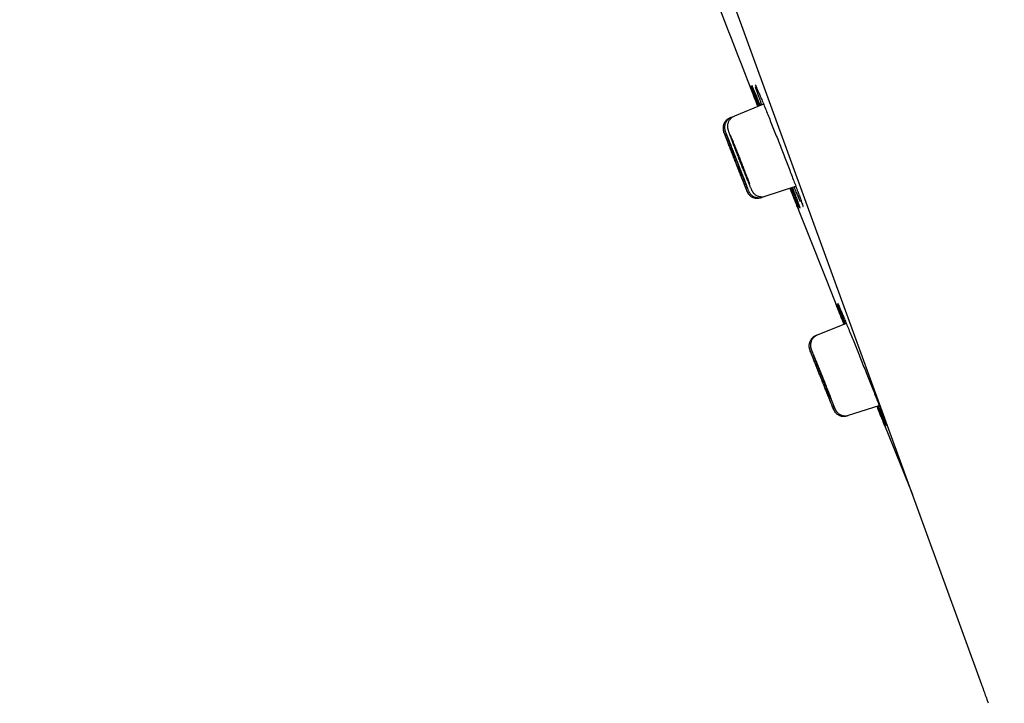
# Model space of a CAD drawing. Header units: millimetres. Extents: x 8 to 1095, y 12 to 2372.
# Tile 44 of 88: x 64 to 100, y 2206 to 2231. Entities that reach past the tile are written whole.
import ezdxf

# ---------------------------------------------------------------- set-up
doc = ezdxf.new("R2010")
doc.units = ezdxf.units.MM

msp = doc.modelspace()

# ---------------------------------------------------------------- linework, layer by layer
at = {"color": 7, "linetype": 'Continuous', "lineweight": 30}
for p, q in [((99.538, 2206.854), (64.225, 2303.877)), ((91.531, 2228.167), (90.456, 2227.733)), ((90.346, 2227.688), (90.291, 2227.666)), ((90.456, 2227.733), (90.346, 2227.688)), ((91.586, 2224.791), (92.713, 2225.157)), ((91.474, 2224.755), (91.586, 2224.791)), ((91.417, 2224.736), (91.474, 2224.755)), ((94.564, 2220.123), (93.499, 2219.693)), ((93.499, 2219.693), (93.444, 2219.671)), ((94.648, 2216.749), (95.77, 2217.114)), ((94.571, 2216.726), (94.592, 2216.731)), ((94.592, 2216.731), (94.648, 2216.749))]:
    msp.add_line(p, q, dxfattribs=at)
at = {"color": 7, "linetype": 'Continuous', "lineweight": 30, "flags": 128}
for points in [[(92.497, 2225.087), (93.811, 2221.767), (94.48, 2220.089)], [(95.684, 2217.086), (96.587, 2214.848), (96.996, 2213.84)]]:
    msp.add_lwpolyline(points, dxfattribs=at)
at = {"color": 7, "linetype": 'Continuous', "lineweight": 30}
for centre, radius, start, end in [((-267.65, 2127.748), 395.3, 9.59859, 27.45536), ((1209.265, 2665.302), 1200.4, 201.102788, 201.360113)]:
    msp.add_arc(centre, radius, start, end, dxfattribs=at)
for points, knots in [([(91.024, 2228.863), (91.025, 2228.861), (91.029, 2228.854), (91.047, 2228.81), (91.077, 2228.736), (91.118, 2228.634), (91.169, 2228.507), (91.23, 2228.354), (91.285, 2228.214), (91.323, 2228.118), (91.335, 2228.088)], [0, 0, 0, 0, 0.088889, 0.229863, 0.37084, 0.512266, 0.653244, 0.79425, 0.935707, 1, 1, 1, 1]), ([(91.323, 2228.083), (91.305, 2228.13), (91.262, 2228.24), (91.203, 2228.392), (91.146, 2228.539), (91.099, 2228.661), (91.063, 2228.756), (91.038, 2228.822), (91.025, 2228.857), (91.024, 2228.861), (91.024, 2228.861)], [0, 0, 0, 0, 0.104363, 0.248974, 0.394047, 0.538658, 0.683225, 0.828254, 0.972821, 1, 1, 1, 1]), ([(91.368, 2228.101), (91.35, 2228.147), (91.308, 2228.257), (91.251, 2228.408), (91.196, 2228.555), (91.15, 2228.679), (91.117, 2228.772), (91.098, 2228.826), (91.093, 2228.84), (91.093, 2228.841)], [0, 0, 0, 0, 0.122133, 0.294798, 0.468015, 0.640681, 0.813303, 0.986475, 1, 1, 1, 1]), ([(91.096, 2228.859), (91.096, 2228.859), (91.095, 2228.86), (91.097, 2228.856), (91.1, 2228.85), (91.102, 2228.846)], [0, 0, 0, 0, 0.0358532, 0.4564321, 1, 1, 1, 1]), ([(91.098, 2228.856), (91.102, 2228.847), (91.112, 2228.825), (91.141, 2228.758), (91.183, 2228.657), (91.236, 2228.531), (91.298, 2228.378), (91.355, 2228.24), (91.393, 2228.145), (91.404, 2228.116)], [0, 0, 0, 0, 0.1019897, 0.266733, 0.4320015, 0.5967452, 0.7615459, 0.926872, 1, 1, 1, 1]), ([(91.221, 2228.888), (91.221, 2228.887), (91.221, 2228.887), (91.225, 2228.879), (91.233, 2228.864), (91.242, 2228.846), (91.249, 2228.831), (91.25, 2228.827)], [0, 0, 0, 0, 0.125687, 0.336761, 0.594905, 0.891599, 1, 1, 1, 1]), ([(91.47, 2228.143), (91.454, 2228.186), (91.413, 2228.293), (91.358, 2228.443), (91.305, 2228.591), (91.26, 2228.716), (91.24, 2228.776), (91.23, 2228.806)], [0, 0, 0, 0, 0.142934, 0.357038, 0.571825, 0.785929, 1, 1, 1, 1]), ([(91.246, 2228.836), (91.252, 2228.824), (91.268, 2228.789), (91.307, 2228.701), (91.361, 2228.577), (91.424, 2228.426), (91.496, 2228.253), (91.575, 2228.06), (91.661, 2227.849), (91.752, 2227.623), (91.848, 2227.385), (91.946, 2227.137), (92.047, 2226.883), (92.148, 2226.626), (92.248, 2226.37), (92.347, 2226.117), (92.442, 2225.87), (92.533, 2225.634), (92.618, 2225.41), (92.696, 2225.202), (92.767, 2225.013), (92.829, 2224.844), (92.882, 2224.698), (92.924, 2224.579), (92.943, 2224.522), (92.953, 2224.496)], [0, 0, 0, 0, 0.023763, 0.068433, 0.112962, 0.157511, 0.202203, 0.246752, 0.291316, 0.336022, 0.380585, 0.425151, 0.469859, 0.514425, 0.55898, 0.603677, 0.648231, 0.692766, 0.737443, 0.781978, 0.826494, 0.871151, 0.915666, 0.960171, 1, 1, 1, 1]), ([(90.346, 2227.687), (90.337, 2227.683), (90.309, 2227.673), (90.267, 2227.647), (90.222, 2227.61), (90.184, 2227.569), (90.153, 2227.526), (90.129, 2227.48), (90.112, 2227.435), (90.102, 2227.39), (90.096, 2227.348), (90.095, 2227.31), (90.097, 2227.277), (90.101, 2227.251), (90.105, 2227.23), (90.109, 2227.214), (90.112, 2227.2), (90.117, 2227.186), (90.123, 2227.167), (90.132, 2227.141), (90.142, 2227.111), (90.15, 2227.089), (90.153, 2227.083)], [0, 0, 0, 0, 0.029195, 0.089634, 0.147388, 0.202734, 0.255794, 0.306581, 0.35501, 0.400881, 0.443796, 0.482944, 0.516966, 0.545487, 0.571074, 0.597731, 0.628562, 0.669052, 0.729267, 0.843516, 0.952791, 1, 1, 1, 1]), ([(90.456, 2227.731), (90.442, 2227.726), (90.41, 2227.713), (90.365, 2227.683), (90.321, 2227.645), (90.285, 2227.603), (90.256, 2227.559), (90.234, 2227.514), (90.219, 2227.468), (90.209, 2227.424), (90.205, 2227.384), (90.205, 2227.348), (90.207, 2227.318), (90.21, 2227.294), (90.214, 2227.274), (90.218, 2227.256), (90.223, 2227.238), (90.23, 2227.214), (90.24, 2227.184), (90.253, 2227.143), (90.271, 2227.094), (90.286, 2227.051), (90.297, 2227.021), (90.3, 2227.012)], [0, 0, 0, 0, 0.03637, 0.085503, 0.132506, 0.177574, 0.220785, 0.262129, 0.301501, 0.338651, 0.373057, 0.403894, 0.430938, 0.45584, 0.481558, 0.510554, 0.547157, 0.599033, 0.689272, 0.782187, 0.871003, 0.964589, 1, 1, 1, 1]), ([(90.292, 2227.665), (90.28, 2227.66), (90.249, 2227.648), (90.205, 2227.619), (90.161, 2227.582), (90.124, 2227.541), (90.094, 2227.497), (90.072, 2227.451), (90.056, 2227.406), (90.046, 2227.361), (90.041, 2227.319), (90.041, 2227.28), (90.043, 2227.246), (90.048, 2227.218), (90.053, 2227.197), (90.057, 2227.183), (90.06, 2227.172), (90.063, 2227.164), (90.066, 2227.156), (90.068, 2227.149), (90.07, 2227.144), (90.071, 2227.142)], [0, 0, 0, 0, 0.051574, 0.132015, 0.208922, 0.282629, 0.353272, 0.420851, 0.485242, 0.546199, 0.603315, 0.655933, 0.702817, 0.741467, 0.770542, 0.794646, 0.819089, 0.850042, 0.893886, 0.96598, 1, 1, 1, 1]), ([(90.851, 2225.144), (90.86, 2225.121), (90.882, 2225.065), (90.905, 2225.009), (90.92, 2224.972), (90.923, 2224.967), (90.914, 2224.993), (90.892, 2225.049), (90.86, 2225.134), (90.817, 2225.245), (90.765, 2225.379), (90.705, 2225.533), (90.639, 2225.701), (90.57, 2225.88), (90.498, 2226.064), (90.426, 2226.248), (90.356, 2226.426), (90.289, 2226.594), (90.229, 2226.747), (90.176, 2226.881), (90.133, 2226.991), (90.1, 2227.074), (90.079, 2227.126), (90.074, 2227.136), (90.072, 2227.141)], [0, 0, 0, 0, 0.032383, 0.079177, 0.125971, 0.172756, 0.21954, 0.266318, 0.313096, 0.359876, 0.406656, 0.453446, 0.500235, 0.547039, 0.593842, 0.640656, 0.687471, 0.73429, 0.781108, 0.827922, 0.874736, 0.921538, 0.968339, 1, 1, 1, 1]), ([(90.075, 2227.132), (90.077, 2227.124), (90.084, 2227.106), (90.108, 2227.042), (90.145, 2226.948), (90.191, 2226.827), (90.246, 2226.685), (90.309, 2226.526), (90.376, 2226.353), (90.447, 2226.171), (90.519, 2225.987), (90.591, 2225.805), (90.659, 2225.629), (90.715, 2225.487), (90.76, 2225.375), (90.782, 2225.319), (90.793, 2225.291)], [0, 0, 0, 0, 0.055917, 0.132953, 0.209986, 0.287021, 0.364067, 0.441114, 0.518182, 0.59525, 0.672339, 0.749428, 0.826528, 0.903628, 0.951814, 1, 1, 1, 1]), ([(90.959, 2225.046), (90.956, 2225.055), (90.947, 2225.08), (90.92, 2225.154), (90.879, 2225.265), (90.827, 2225.399), (90.768, 2225.553), (90.703, 2225.722), (90.633, 2225.901), (90.562, 2226.086), (90.489, 2226.27), (90.419, 2226.448), (90.352, 2226.617), (90.291, 2226.77), (90.237, 2226.903), (90.193, 2227.012), (90.164, 2227.082), (90.154, 2227.105), (90.151, 2227.111)], [0, 0, 0, 0, 0.03183, 0.099269, 0.1667, 0.234131, 0.301568, 0.369005, 0.436461, 0.503917, 0.571395, 0.638874, 0.706369, 0.773865, 0.841364, 0.908862, 0.97635, 1, 1, 1, 1]), ([(90.156, 2227.074), (90.158, 2227.069), (90.167, 2227.043), (90.196, 2226.967), (90.24, 2226.849), (90.295, 2226.706), (90.356, 2226.546), (90.424, 2226.372), (90.494, 2226.191), (90.567, 2226.006), (90.638, 2225.823), (90.708, 2225.648), (90.764, 2225.505), (90.809, 2225.393), (90.832, 2225.337), (90.843, 2225.309)], [0, 0, 0, 0, 0.018285, 0.105513, 0.19274, 0.279969, 0.367198, 0.454448, 0.541697, 0.628976, 0.716254, 0.803558, 0.890862, 0.945431, 1, 1, 1, 1]), ([(90.3, 2227.012), (90.305, 2227), (90.315, 2226.971), (90.328, 2226.937), (90.335, 2226.918)], [0, 0, 0, 0, 0.436793, 1, 1, 1, 1]), ([(91.02, 2225.239), (91.012, 2225.261), (90.991, 2225.318), (90.946, 2225.438), (90.888, 2225.592), (90.823, 2225.761), (90.754, 2225.941), (90.682, 2226.126), (90.609, 2226.31), (90.538, 2226.49), (90.47, 2226.659), (90.408, 2226.812), (90.356, 2226.941), (90.328, 2227.005), (90.316, 2227.035)], [0, 0, 0, 0, 0.052823, 0.140175, 0.227522, 0.314869, 0.402234, 0.4896, 0.577001, 0.664402, 0.751838, 0.839275, 0.926732, 1, 1, 1, 1]), ([(90.36, 2226.407), (90.351, 2226.429), (90.334, 2226.474), (90.313, 2226.527), (90.296, 2226.568), (90.286, 2226.594), (90.281, 2226.605), (90.282, 2226.603), (90.282, 2226.603)], [0, 0, 0, 0, 0.187122, 0.379669, 0.566791, 0.759342, 0.946424, 1, 1, 1, 1]), ([(90.283, 2226.6), (90.285, 2226.595), (90.288, 2226.585), (90.301, 2226.551), (90.319, 2226.504), (90.342, 2226.445), (90.37, 2226.375), (90.4, 2226.296), (90.433, 2226.211), (90.468, 2226.123), (90.503, 2226.032), (90.538, 2225.943), (90.572, 2225.856), (90.603, 2225.777), (90.632, 2225.705), (90.656, 2225.645), (90.675, 2225.596), (90.69, 2225.559), (90.695, 2225.547), (90.697, 2225.542)], [0, 0, 0, 0, 0.058007, 0.117696, 0.175703, 0.235391, 0.293407, 0.353105, 0.411137, 0.470851, 0.528899, 0.58863, 0.646685, 0.706425, 0.764477, 0.824214, 0.882253, 0.941977, 1, 1, 1, 1]), ([(90.419, 2226.428), (90.41, 2226.451), (90.392, 2226.495), (90.37, 2226.548), (90.353, 2226.59), (90.342, 2226.615), (90.337, 2226.626), (90.337, 2226.624), (90.337, 2226.624)], [0, 0, 0, 0, 0.186811, 0.379039, 0.565851, 0.758082, 0.944849, 1, 1, 1, 1]), ([(90.337, 2226.621), (90.339, 2226.616), (90.343, 2226.606), (90.355, 2226.571), (90.372, 2226.524), (90.395, 2226.465), (90.422, 2226.395), (90.452, 2226.316), (90.485, 2226.231), (90.519, 2226.142), (90.555, 2226.051), (90.59, 2225.962), (90.624, 2225.876), (90.656, 2225.796), (90.685, 2225.725), (90.709, 2225.664), (90.729, 2225.615), (90.744, 2225.578), (90.75, 2225.567), (90.752, 2225.561)], [0, 0, 0, 0, 0.058014, 0.117711, 0.175714, 0.235399, 0.293404, 0.353091, 0.41111, 0.47081, 0.528848, 0.588569, 0.646623, 0.706361, 0.764422, 0.824168, 0.882222, 0.941962, 1, 1, 1, 1]), ([(90.338, 2226.91), (90.341, 2226.903), (90.358, 2226.856), (90.399, 2226.747), (90.459, 2226.588), (90.526, 2226.414), (90.597, 2226.232), (90.669, 2226.047), (90.741, 2225.863), (90.811, 2225.687), (90.869, 2225.544), (90.915, 2225.431), (90.938, 2225.375), (90.949, 2225.347)], [0, 0, 0, 0, 0.019677, 0.125608, 0.23154, 0.337485, 0.443431, 0.549414, 0.655397, 0.761426, 0.867455, 0.933728, 1, 1, 1, 1]), ([(90.533, 2226.469), (90.524, 2226.491), (90.506, 2226.536), (90.483, 2226.59), (90.465, 2226.631), (90.453, 2226.658), (90.447, 2226.67), (90.446, 2226.666), (90.452, 2226.648), (90.463, 2226.614), (90.48, 2226.567), (90.502, 2226.508), (90.529, 2226.437), (90.558, 2226.359), (90.591, 2226.273), (90.626, 2226.184), (90.662, 2226.093), (90.697, 2226.003), (90.731, 2225.917), (90.763, 2225.837), (90.793, 2225.765), (90.818, 2225.703), (90.839, 2225.654), (90.855, 2225.618), (90.865, 2225.597), (90.869, 2225.591), (90.867, 2225.6), (90.859, 2225.624), (90.846, 2225.663), (90.827, 2225.715), (90.803, 2225.779), (90.776, 2225.852), (90.744, 2225.934), (90.711, 2226.021), (90.676, 2226.111), (90.64, 2226.202), (90.605, 2226.291), (90.568, 2226.383), (90.546, 2226.438), (90.533, 2226.469)], [0, 0, 0, 0, 0.0264774, 0.0537226, 0.0802001, 0.1074457, 0.1339171, 0.1611567, 0.1876168, 0.2148448, 0.2412953, 0.2685131, 0.2949599, 0.3221734, 0.3486239, 0.375841, 0.4023011, 0.4295279, 0.4559992, 0.4832377, 0.509717, 0.5369641, 0.5634445, 0.5906933, 0.6171676, 0.6444104, 0.670874, 0.6981058, 0.7245588, 0.7517793, 0.7782265, 0.8054405, 0.8318891, 0.8591042, 0.8855609, 0.9127842, 0.9392522, 0.9664871, 1, 1, 1, 1]), ([(90.699, 2225.536), (90.7, 2225.536), (90.701, 2225.533), (90.697, 2225.543), (90.688, 2225.566), (90.674, 2225.605), (90.654, 2225.656), (90.629, 2225.72), (90.601, 2225.793), (90.569, 2225.875), (90.535, 2225.961), (90.5, 2226.051), (90.465, 2226.141), (90.43, 2226.23), (90.394, 2226.321), (90.372, 2226.377), (90.36, 2226.407)], [0, 0, 0, 0, 0.008109, 0.081886, 0.157802, 0.231574, 0.307484, 0.381264, 0.457182, 0.530981, 0.606919, 0.680739, 0.756698, 0.830532, 0.906506, 1, 1, 1, 1]), ([(90.756, 2225.555), (90.756, 2225.555), (90.757, 2225.553), (90.754, 2225.563), (90.746, 2225.586), (90.731, 2225.625), (90.712, 2225.676), (90.688, 2225.74), (90.66, 2225.814), (90.628, 2225.895), (90.595, 2225.982), (90.56, 2226.072), (90.524, 2226.162), (90.489, 2226.251), (90.453, 2226.343), (90.431, 2226.398), (90.419, 2226.428)], [0, 0, 0, 0, 0.007567, 0.081402, 0.157379, 0.231196, 0.307155, 0.380969, 0.456924, 0.530752, 0.606719, 0.680571, 0.756562, 0.830437, 0.906453, 1, 1, 1, 1]), ([(90.796, 2225.284), (90.803, 2225.265), (90.82, 2225.223), (90.839, 2225.175), (90.85, 2225.148), (90.853, 2225.139)], [0, 0, 0, 0, 0.353946, 0.786039, 1, 1, 1, 1]), ([(90.858, 2225.272), (90.867, 2225.25), (90.885, 2225.206), (90.9, 2225.169), (90.907, 2225.151)], [0, 0, 0, 0, 0.511705, 1, 1, 1, 1]), ([(90.907, 2225.151), (90.911, 2225.142), (90.919, 2225.122), (90.926, 2225.106), (90.93, 2225.097)], [0, 0, 0, 0, 0.467475, 1, 1, 1, 1]), ([(90.962, 2225.316), (90.965, 2225.308), (90.978, 2225.276), (90.997, 2225.232), (91.011, 2225.198), (91.017, 2225.183)], [0, 0, 0, 0, 0.1539496, 0.6303784, 1, 1, 1, 1]), ([(91.017, 2225.183), (91.021, 2225.174), (91.033, 2225.146), (91.05, 2225.106), (91.069, 2225.064), (91.083, 2225.033), (91.095, 2225.009), (91.105, 2224.99), (91.115, 2224.972), (91.126, 2224.954), (91.142, 2224.931), (91.164, 2224.905), (91.192, 2224.876), (91.229, 2224.846), (91.272, 2224.819), (91.321, 2224.797), (91.375, 2224.781), (91.432, 2224.772), (91.49, 2224.772), (91.542, 2224.778), (91.573, 2224.789), (91.586, 2224.793)], [0, 0, 0, 0, 0.048909, 0.144829, 0.243199, 0.348155, 0.411689, 0.463215, 0.497006, 0.527248, 0.556887, 0.588689, 0.626251, 0.66897, 0.714572, 0.762437, 0.811956, 0.86253, 0.913743, 0.965331, 1, 1, 1, 1]), ([(90.917, 2224.981), (90.917, 2224.98), (90.92, 2224.974), (90.921, 2224.969), (90.926, 2224.959), (90.927, 2224.957)], [0, 0, 0, 0, 0.022947, 0.744776, 1, 1, 1, 1]), ([(90.922, 2224.968), (90.923, 2224.966), (90.924, 2224.963), (90.927, 2224.957), (90.931, 2224.947), (90.938, 2224.933), (90.947, 2224.917), (90.961, 2224.894), (90.981, 2224.866), (91.01, 2224.834), (91.046, 2224.802), (91.088, 2224.773), (91.135, 2224.749), (91.187, 2224.73), (91.243, 2224.719), (91.301, 2224.716), (91.359, 2224.722), (91.399, 2224.729), (91.417, 2224.737), (91.417, 2224.737)], [0, 0, 0, 0, 0.024888, 0.08605, 0.13062, 0.159051, 0.189092, 0.228131, 0.279902, 0.34548, 0.420553, 0.492631, 0.571661, 0.654211, 0.738933, 0.824957, 0.911754, 0.998984, 1, 1, 1, 1]), ([(90.93, 2225.097), (90.932, 2225.09), (90.942, 2225.068), (90.955, 2225.037), (90.97, 2225.002), (90.98, 2224.981), (90.989, 2224.961), (90.996, 2224.947), (91.005, 2224.931), (91.018, 2224.911), (91.037, 2224.886), (91.062, 2224.857), (91.095, 2224.826), (91.135, 2224.797), (91.181, 2224.772), (91.232, 2224.752), (91.288, 2224.739), (91.345, 2224.734), (91.404, 2224.738), (91.447, 2224.746), (91.469, 2224.754), (91.473, 2224.756)], [0, 0, 0, 0, 0.042225, 0.146547, 0.255153, 0.37546, 0.414747, 0.446244, 0.474058, 0.501368, 0.532222, 0.570734, 0.614878, 0.662114, 0.712613, 0.765529, 0.819976, 0.875354, 0.931287, 0.987538, 1, 1, 1, 1]), ([(92.609, 2224.809), (92.587, 2224.865), (92.553, 2224.951), (92.513, 2225.052), (92.499, 2225.088)], [0, 0, 0, 0, 0.645589, 1, 1, 1, 1]), ([(92.512, 2225.092), (92.532, 2225.04), (92.577, 2224.924), (92.637, 2224.769), (92.693, 2224.623), (92.739, 2224.503), (92.775, 2224.409), (92.8, 2224.344), (92.812, 2224.311), (92.813, 2224.309), (92.813, 2224.308)], [0, 0, 0, 0, 0.115074, 0.257753, 0.399977, 0.542157, 0.684791, 0.826971, 0.969118, 1, 1, 1, 1]), ([(92.657, 2224.827), (92.634, 2224.882), (92.6, 2224.967), (92.559, 2225.067), (92.545, 2225.103)], [0, 0, 0, 0, 0.6489335, 1, 1, 1, 1]), ([(92.583, 2225.115), (92.602, 2225.064), (92.646, 2224.95), (92.705, 2224.795), (92.759, 2224.649), (92.804, 2224.528), (92.837, 2224.435), (92.856, 2224.381), (92.861, 2224.366), (92.862, 2224.364)], [0, 0, 0, 0, 0.132092, 0.299823, 0.46702, 0.634167, 0.801847, 0.968994, 1, 1, 1, 1]), ([(92.81, 2224.311), (92.809, 2224.314), (92.806, 2224.321), (92.787, 2224.365), (92.757, 2224.44), (92.716, 2224.542), (92.667, 2224.664), (92.629, 2224.761), (92.609, 2224.809)], [0, 0, 0, 0, 0.089945, 0.276568, 0.463787, 0.650411, 0.825205, 1, 1, 1, 1]), ([(92.763, 2224.865), (92.74, 2224.919), (92.705, 2225.003), (92.664, 2225.102), (92.65, 2225.137)], [0, 0, 0, 0, 0.653672, 1, 1, 1, 1]), ([(92.846, 2224.375), (92.844, 2224.38), (92.835, 2224.399), (92.808, 2224.462), (92.767, 2224.561), (92.716, 2224.682), (92.677, 2224.779), (92.657, 2224.827)], [0, 0, 0, 0, 0.070235, 0.310822, 0.550644, 0.775322, 1, 1, 1, 1]), ([(92.874, 2224.603), (92.873, 2224.604), (92.859, 2224.637), (92.823, 2224.722), (92.783, 2224.817), (92.763, 2224.865)], [0, 0, 0, 0, 0.020487, 0.510243, 1, 1, 1, 1]), ([(92.949, 2224.505), (92.95, 2224.501), (92.957, 2224.482), (92.964, 2224.458), (92.972, 2224.433), (92.976, 2224.42), (92.977, 2224.414), (92.977, 2224.415), (92.977, 2224.415)], [0, 0, 0, 0, 0.069221, 0.346466, 0.589793, 0.805191, 0.977059, 1, 1, 1, 1]), ([(92.858, 2224.374), (92.86, 2224.369), (92.862, 2224.361), (92.864, 2224.356), (92.863, 2224.357), (92.863, 2224.357)], [0, 0, 0, 0, 0.5449842, 0.964795, 1, 1, 1, 1]), ([(94.181, 2220.859), (94.183, 2220.856), (94.186, 2220.849), (94.204, 2220.806), (94.235, 2220.732), (94.277, 2220.63), (94.328, 2220.504), (94.39, 2220.352), (94.446, 2220.214), (94.483, 2220.122), (94.494, 2220.095)], [0, 0, 0, 0, 0.088662, 0.230529, 0.372397, 0.514716, 0.656584, 0.798497, 0.940862, 1, 1, 1, 1]), ([(94.482, 2220.09), (94.465, 2220.133), (94.423, 2220.24), (94.364, 2220.387), (94.306, 2220.534), (94.258, 2220.656), (94.221, 2220.751), (94.195, 2220.817), (94.182, 2220.852), (94.181, 2220.856), (94.181, 2220.856)], [0, 0, 0, 0, 0.097095, 0.242816, 0.389002, 0.534722, 0.680369, 0.826481, 0.972128, 1, 1, 1, 1]), ([(94.527, 2220.108), (94.511, 2220.15), (94.469, 2220.256), (94.412, 2220.403), (94.356, 2220.55), (94.31, 2220.673), (94.275, 2220.767), (94.256, 2220.82), (94.251, 2220.835), (94.251, 2220.836)], [0, 0, 0, 0, 0.113299, 0.288105, 0.463468, 0.638273, 0.812999, 0.988282, 1, 1, 1, 1]), ([(94.253, 2220.854), (94.253, 2220.854), (94.253, 2220.855), (94.255, 2220.851), (94.257, 2220.847), (94.259, 2220.842), (94.259, 2220.842)], [0, 0, 0, 0, 0.0266423, 0.4455128, 0.9931717, 1, 1, 1, 1]), ([(94.255, 2220.851), (94.259, 2220.843), (94.269, 2220.821), (94.299, 2220.754), (94.342, 2220.655), (94.395, 2220.528), (94.458, 2220.378), (94.53, 2220.205), (94.609, 2220.012), (94.696, 2219.801), (94.788, 2219.575), (94.884, 2219.337), (94.984, 2219.09), (95.087, 2218.836), (95.189, 2218.58), (95.292, 2218.324), (95.392, 2218.071), (95.49, 2217.826), (95.583, 2217.59), (95.671, 2217.367), (95.752, 2217.16), (95.826, 2216.971), (95.891, 2216.803), (95.946, 2216.658), (95.992, 2216.537), (96.026, 2216.445), (96.046, 2216.39), (96.05, 2216.375), (96.051, 2216.373)], [0, 0, 0, 0, 0.024577, 0.064821, 0.105194, 0.145438, 0.185703, 0.226096, 0.26636, 0.306647, 0.347063, 0.38735, 0.427652, 0.468082, 0.508384, 0.548686, 0.589117, 0.629419, 0.669707, 0.710124, 0.750412, 0.790679, 0.831073, 0.871339, 0.911585, 0.951959, 0.992204, 1, 1, 1, 1]), ([(93.445, 2219.669), (93.432, 2219.664), (93.4, 2219.651), (93.355, 2219.622), (93.311, 2219.584), (93.275, 2219.542), (93.246, 2219.498), (93.224, 2219.452), (93.208, 2219.407), (93.198, 2219.362), (93.194, 2219.32), (93.194, 2219.281), (93.197, 2219.247), (93.202, 2219.219), (93.207, 2219.199), (93.211, 2219.184), (93.214, 2219.174), (93.217, 2219.166), (93.22, 2219.157), (93.223, 2219.151), (93.225, 2219.144), (93.226, 2219.142)], [0, 0, 0, 0, 0.055629, 0.134904, 0.210703, 0.283347, 0.352971, 0.419572, 0.483028, 0.543091, 0.59936, 0.651178, 0.69731, 0.735267, 0.763826, 0.787609, 0.811833, 0.842571, 0.886204, 0.958094, 1, 1, 1, 1]), ([(93.5, 2219.692), (93.495, 2219.69), (93.471, 2219.682), (93.432, 2219.659), (93.385, 2219.624), (93.345, 2219.583), (93.313, 2219.54), (93.287, 2219.495), (93.269, 2219.449), (93.257, 2219.404), (93.25, 2219.361), (93.248, 2219.322), (93.25, 2219.287), (93.254, 2219.259), (93.258, 2219.237), (93.262, 2219.22), (93.266, 2219.206), (93.27, 2219.192), (93.275, 2219.175), (93.283, 2219.153), (93.294, 2219.122), (93.304, 2219.095), (93.309, 2219.082)], [0, 0, 0, 0, 0.014374, 0.074868, 0.132598, 0.187893, 0.240908, 0.291686, 0.340169, 0.386196, 0.429439, 0.469242, 0.504369, 0.533908, 0.559637, 0.585299, 0.614245, 0.650937, 0.703479, 0.793494, 0.903775, 1, 1, 1, 1]), ([(93.964, 2217.288), (93.981, 2217.246), (94.014, 2217.163), (94.053, 2217.069), (94.08, 2217.002), (94.096, 2216.965), (94.099, 2216.959), (94.09, 2216.984), (94.068, 2217.04), (94.035, 2217.124), (93.991, 2217.235), (93.938, 2217.369), (93.877, 2217.523), (93.81, 2217.692), (93.738, 2217.871), (93.665, 2218.056), (93.591, 2218.24), (93.519, 2218.42), (93.451, 2218.589), (93.389, 2218.743), (93.335, 2218.878), (93.29, 2218.989), (93.256, 2219.073), (93.234, 2219.127), (93.229, 2219.138), (93.227, 2219.143)], [0, 0, 0, 0, 0.0440418, 0.0880836, 0.1321261, 0.1761686, 0.2201973, 0.2642261, 0.3082451, 0.3522641, 0.3962872, 0.4403103, 0.4843493, 0.5283885, 0.5724485, 0.6165086, 0.6605855, 0.7046624, 0.7487444, 0.7928265, 0.8368999, 0.8809732, 0.9250279, 0.9690825, 1, 1, 1, 1]), ([(93.23, 2219.132), (93.232, 2219.125), (93.239, 2219.108), (93.263, 2219.046), (93.3, 2218.951), (93.347, 2218.831), (93.404, 2218.689), (93.467, 2218.529), (93.536, 2218.356), (93.609, 2218.174), (93.683, 2217.989), (93.756, 2217.805), (93.827, 2217.629), (93.884, 2217.486), (93.93, 2217.372), (93.953, 2217.316), (93.964, 2217.288)], [0, 0, 0, 0, 0.051459, 0.128832, 0.206204, 0.283575, 0.36097, 0.438364, 0.515794, 0.593224, 0.670688, 0.748152, 0.825632, 0.903112, 0.951556, 1, 1, 1, 1]), ([(94.137, 2217.031), (94.134, 2217.041), (94.124, 2217.068), (94.095, 2217.144), (94.053, 2217.254), (94.001, 2217.388), (93.941, 2217.543), (93.874, 2217.712), (93.803, 2217.891), (93.729, 2218.076), (93.655, 2218.261), (93.583, 2218.441), (93.514, 2218.61), (93.451, 2218.765), (93.396, 2218.9), (93.35, 2219.01), (93.319, 2219.083), (93.308, 2219.108), (93.305, 2219.115)], [0, 0, 0, 0, 0.037826, 0.104484, 0.171134, 0.237784, 0.304449, 0.371114, 0.43781, 0.504507, 0.571237, 0.637968, 0.70472, 0.771472, 0.838225, 0.904977, 0.971708, 1, 1, 1, 1]), ([(93.312, 2219.073), (93.314, 2219.07), (93.323, 2219.045), (93.351, 2218.971), (93.396, 2218.853), (93.452, 2218.71), (93.515, 2218.55), (93.583, 2218.376), (93.656, 2218.194), (93.73, 2218.009), (93.803, 2217.825), (93.875, 2217.648), (93.933, 2217.505), (93.979, 2217.391), (94.002, 2217.335), (94.014, 2217.307)], [0, 0, 0, 0, 0.012384, 0.100103, 0.187822, 0.275552, 0.363281, 0.451047, 0.538813, 0.626625, 0.714436, 0.802284, 0.890131, 0.945065, 1, 1, 1, 1]), ([(93.52, 2218.409), (93.511, 2218.432), (93.493, 2218.476), (93.472, 2218.529), (93.455, 2218.571), (93.445, 2218.596), (93.44, 2218.607), (93.44, 2218.605), (93.441, 2218.605)], [0, 0, 0, 0, 0.18766, 0.380761, 0.568421, 0.761528, 0.949125, 1, 1, 1, 1]), ([(93.441, 2218.602), (93.443, 2218.597), (93.447, 2218.586), (93.461, 2218.552), (93.479, 2218.505), (93.503, 2218.445), (93.531, 2218.374), (93.562, 2218.296), (93.596, 2218.21), (93.632, 2218.121), (93.668, 2218.03), (93.704, 2217.94), (93.739, 2217.854), (93.771, 2217.774), (93.8, 2217.702), (93.824, 2217.641), (93.844, 2217.592), (93.859, 2217.556), (93.864, 2217.544), (93.866, 2217.538)], [0, 0, 0, 0, 0.05799, 0.117662, 0.175653, 0.235324, 0.293333, 0.353022, 0.411058, 0.470775, 0.528834, 0.588577, 0.646648, 0.706404, 0.764468, 0.824217, 0.882259, 0.941985, 1, 1, 1, 1]), ([(93.579, 2218.431), (93.57, 2218.453), (93.551, 2218.498), (93.529, 2218.551), (93.512, 2218.592), (93.501, 2218.617), (93.495, 2218.629), (93.496, 2218.626), (93.496, 2218.626)], [0, 0, 0, 0, 0.187352, 0.380136, 0.567489, 0.760279, 0.94756, 1, 1, 1, 1]), ([(93.496, 2218.623), (93.498, 2218.618), (93.502, 2218.607), (93.514, 2218.573), (93.532, 2218.525), (93.555, 2218.466), (93.583, 2218.395), (93.614, 2218.316), (93.648, 2218.23), (93.683, 2218.141), (93.72, 2218.049), (93.756, 2217.96), (93.791, 2217.873), (93.823, 2217.793), (93.852, 2217.721), (93.878, 2217.66), (93.898, 2217.611), (93.914, 2217.575), (93.919, 2217.563), (93.922, 2217.558)], [0, 0, 0, 0, 0.0579975, 0.1176776, 0.1756634, 0.2353303, 0.2933242, 0.3529985, 0.4110169, 0.4707161, 0.5287646, 0.5884952, 0.6465662, 0.7063209, 0.764397, 0.8241581, 0.8822196, 0.9419664, 1, 1, 1, 1]), ([(93.869, 2217.533), (93.869, 2217.533), (93.87, 2217.531), (93.866, 2217.541), (93.857, 2217.564), (93.842, 2217.603), (93.821, 2217.655), (93.796, 2217.719), (93.767, 2217.793), (93.734, 2217.875), (93.7, 2217.961), (93.664, 2218.052), (93.627, 2218.142), (93.592, 2218.231), (93.555, 2218.323), (93.533, 2218.379), (93.52, 2218.409)], [0, 0, 0, 0, 0.0092185, 0.0828913, 0.1587011, 0.2323675, 0.3081694, 0.3818522, 0.45767, 0.5313847, 0.6072353, 0.6809838, 0.7568697, 0.8306387, 0.906547, 1, 1, 1, 1]), ([(93.925, 2217.553), (93.925, 2217.552), (93.926, 2217.55), (93.923, 2217.56), (93.915, 2217.583), (93.9, 2217.623), (93.88, 2217.675), (93.855, 2217.739), (93.826, 2217.813), (93.794, 2217.895), (93.759, 2217.982), (93.723, 2218.073), (93.687, 2218.163), (93.651, 2218.253), (93.614, 2218.344), (93.591, 2218.4), (93.579, 2218.431)], [0, 0, 0, 0, 0.008687, 0.082421, 0.158294, 0.232005, 0.307855, 0.381569, 0.457419, 0.531159, 0.607035, 0.680812, 0.756728, 0.830539, 0.906489, 1, 1, 1, 1]), ([(94.018, 2217.297), (94.027, 2217.275), (94.045, 2217.232), (94.06, 2217.195), (94.068, 2217.176)], [0, 0, 0, 0, 0.494778, 1, 1, 1, 1]), ([(94.068, 2217.176), (94.069, 2217.175), (94.073, 2217.164), (94.077, 2217.154), (94.081, 2217.146)], [0, 0, 0, 0, 0.129155, 1, 1, 1, 1]), ([(94.081, 2217.146), (94.084, 2217.136), (94.093, 2217.117), (94.1, 2217.1), (94.103, 2217.092)], [0, 0, 0, 0, 0.473824, 1, 1, 1, 1]), ([(94.093, 2216.972), (94.093, 2216.971), (94.095, 2216.966), (94.098, 2216.958), (94.101, 2216.953), (94.104, 2216.946), (94.104, 2216.946)], [0, 0, 0, 0, 0.082172, 0.586728, 0.960238, 1, 1, 1, 1]), ([(94.098, 2216.959), (94.099, 2216.958), (94.1, 2216.955), (94.103, 2216.949), (94.108, 2216.937), (94.116, 2216.922), (94.126, 2216.905), (94.141, 2216.881), (94.163, 2216.852), (94.193, 2216.82), (94.23, 2216.789), (94.274, 2216.761), (94.322, 2216.738), (94.375, 2216.721), (94.432, 2216.712), (94.49, 2216.711), (94.544, 2216.717), (94.577, 2216.728), (94.592, 2216.732)], [0, 0, 0, 0, 0.009531, 0.087123, 0.131479, 0.159772, 0.191583, 0.23382, 0.28737, 0.356399, 0.431984, 0.506473, 0.587161, 0.671099, 0.757025, 0.844142, 0.931961, 1, 1, 1, 1]), ([(94.103, 2217.092), (94.106, 2217.085), (94.116, 2217.062), (94.129, 2217.031), (94.145, 2216.996), (94.155, 2216.973), (94.165, 2216.954), (94.172, 2216.939), (94.182, 2216.923), (94.195, 2216.903), (94.214, 2216.877), (94.239, 2216.849), (94.272, 2216.818), (94.313, 2216.789), (94.359, 2216.765), (94.411, 2216.745), (94.466, 2216.733), (94.524, 2216.728), (94.582, 2216.733), (94.624, 2216.741), (94.645, 2216.749), (94.648, 2216.75)], [0, 0, 0, 0, 0.043565, 0.147495, 0.255529, 0.374377, 0.420389, 0.452826, 0.480471, 0.507673, 0.538461, 0.576867, 0.620818, 0.66784, 0.718087, 0.770713, 0.824846, 0.879894, 0.935488, 0.991393, 1, 1, 1, 1]), ([(95.796, 2216.815), (95.774, 2216.87), (95.74, 2216.954), (95.7, 2217.053), (95.686, 2217.086)], [0, 0, 0, 0, 0.6592199, 1, 1, 1, 1]), ([(95.699, 2217.09), (95.718, 2217.042), (95.763, 2216.929), (95.823, 2216.777), (95.881, 2216.632), (95.927, 2216.512), (95.964, 2216.418), (95.989, 2216.353), (96.002, 2216.32), (96.002, 2216.317), (96.003, 2216.317)], [0, 0, 0, 0, 0.1087516, 0.2522506, 0.3952928, 0.5382614, 0.6816862, 0.8246546, 0.967566, 1, 1, 1, 1]), ([(95.844, 2216.832), (95.821, 2216.887), (95.787, 2216.97), (95.746, 2217.068), (95.732, 2217.101)], [0, 0, 0, 0, 0.660902, 1, 1, 1, 1]), ([(96, 2216.32), (95.999, 2216.322), (95.995, 2216.33), (95.977, 2216.373), (95.946, 2216.448), (95.904, 2216.549), (95.855, 2216.67), (95.816, 2216.767), (95.796, 2216.815)], [0, 0, 0, 0, 0.0882056, 0.275218, 0.4628265, 0.6498393, 0.8249196, 1, 1, 1, 1]), ([(96.036, 2216.383), (96.034, 2216.388), (96.025, 2216.407), (95.997, 2216.469), (95.955, 2216.567), (95.904, 2216.688), (95.864, 2216.784), (95.844, 2216.832)], [0, 0, 0, 0, 0.069101, 0.310029, 0.550192, 0.775096, 1, 1, 1, 1]), ([(96.047, 2216.383), (96.049, 2216.378), (96.052, 2216.37), (96.053, 2216.365), (96.053, 2216.366), (96.053, 2216.366)], [0, 0, 0, 0, 0.534302, 0.956726, 1, 1, 1, 1]), ([(99.786, 2206.174), (99.771, 2206.216), (99.74, 2206.3), (99.699, 2206.413), (99.661, 2206.516), (99.628, 2206.609), (99.598, 2206.69), (99.573, 2206.759), (99.552, 2206.816), (99.543, 2206.841), (99.538, 2206.854)], [0, 0, 0, 0, 0.118369, 0.236765, 0.358715, 0.480679, 0.60889, 0.737105, 0.868554, 1, 1, 1, 1])]:
    msp.add_open_spline(points, degree=3, knots=knots, dxfattribs=at)

doc.saveas('drawing.dxf')
